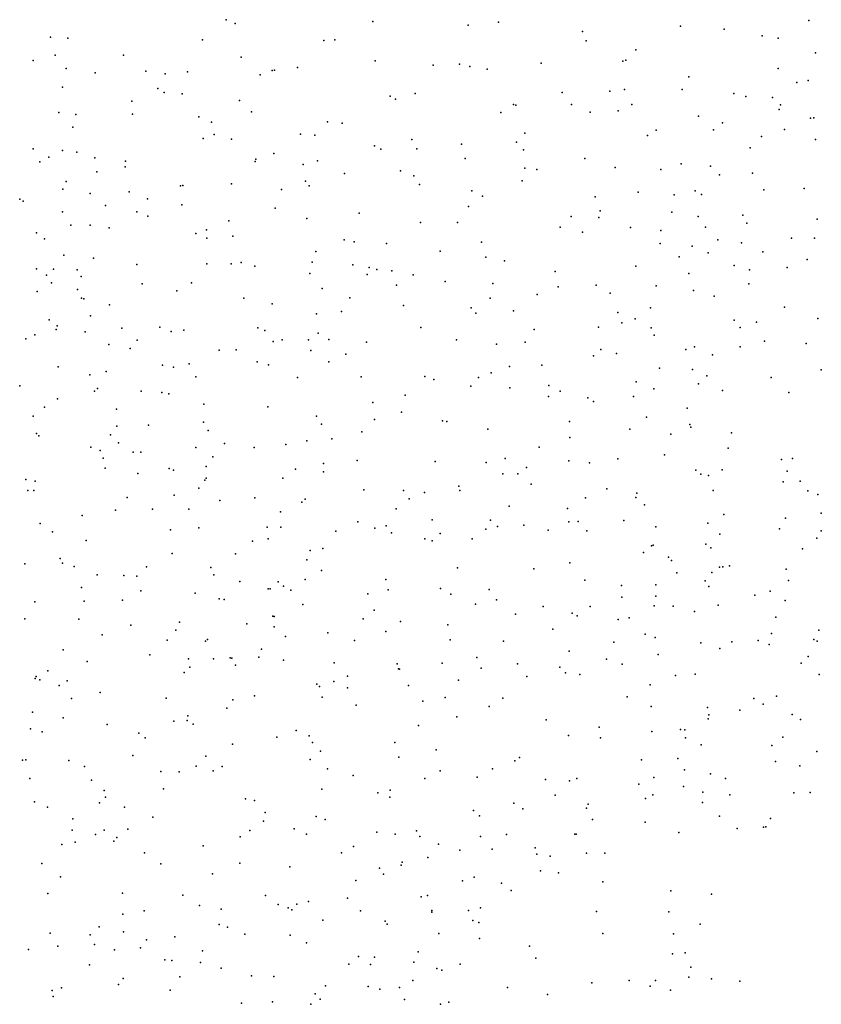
# Model space of a CAD drawing. Header units: metres. Extents: x -25 to 25, y -27.7 to 27.8.
# Tile 183 of 209: x 8 to 9.4, y -3.5 to -1.7. Entities that reach past the tile are written whole.
import ezdxf

# ---------------------------------------------------------------- set-up
doc = ezdxf.new("R2010")
doc.units = ezdxf.units.M

msp = doc.modelspace()

# ---------------------------------------------------------------- linework, layer by layer
for p in [(8.3489, -1.725, -19.0818), (8.6066, -1.7281, 22.1764), (8.8273, -1.7294, -14.9349), (9.3723, -1.7262, 22.2645), (8.3648, -1.7317, 22.1408), (8.7739, -1.7348, -17.7366), (8.9746, -1.7457, -0.1401), (9.1469, -1.7366, 11.1101), (9.2238, -1.7418, 18.758), (8.0402, -1.7559, -15.2343), (8.0707, -1.7575, 12.0599), (8.3075, -1.7605, 0.8128), (8.5203, -1.7618, 22.1793), (8.54, -1.7606, 18.8506), (8.9814, -1.7621, 18.7154), (9.2902, -1.7531, 11.7302), (9.3186, -1.7575, 18.8497), (9.0684, -1.7778, -17.6312), (8.0099, -1.797, 20.4711), (8.0484, -1.7876, 22.1453), (8.1688, -1.7876, 19.2866), (8.3751, -1.791, -0.9249), (8.6106, -1.7973, 0.2075), (9.0458, -1.7979, -1.183), (9.0507, -1.796, -14.7255), (9.384, -1.783, 16.1239), (8.0681, -1.8105, 19.4694), (8.2079, -1.8156, 22.1344), (8.2807, -1.8165, -15.2973), (8.4299, -1.8142, 20.1064), (8.4337, -1.8138, 0.518), (8.474, -1.8089, 18.9384), (8.7127, -1.8048, 0.0772), (8.7587, -1.8029, 19.63), (8.777, -1.8073, 18.7721), (8.8071, -1.8118, 5.1834), (8.9025, -1.8013, 18.7497), (9.3184, -1.8107, 4.877), (8.1189, -1.8181, 19.3882), (8.242, -1.8201, 20.2915), (8.4087, -1.8218, -18.3993), (9.1619, -1.8256, 22.2005), (9.3712, -1.8319, 11.4851), (8.0612, -1.8433, -0.7939), (8.2286, -1.8461, 19.2203), (9.0231, -1.8506, 22.2095), (9.0484, -1.8474, 18.7871), (9.1501, -1.8476, 18.8211), (9.3513, -1.8352, -0.9935), (8.1832, -1.8681, 11.3459), (8.2401, -1.853, -18.8174), (8.2714, -1.8552, 1.0191), (8.3724, -1.8673, 12.3197), (8.6369, -1.8593, 19.844), (8.6465, -1.8648, 12.1405), (8.6807, -1.8549, 22.2208), (8.9393, -1.8528, -16.2085), (9.2406, -1.855, 5.1693), (9.2615, -1.86, 18.8994), (9.3085, -1.8619, -17.5074), (8.8535, -1.8743, 5.0193), (8.8578, -1.8754, 12.0211), (8.9555, -1.8738, 18.8022), (9.0376, -1.885, 5.2359), (9.0617, -1.8743, 11.8904), (9.3202, -1.8826, 18.9842), (9.3227, -1.8745, -0.3499), (8.0551, -1.8879, 22.1059), (8.0847, -1.8917, 1.5422), (8.1846, -1.8913, 19.3441), (8.3011, -1.8959, -17.9602), (8.3934, -1.887, 19.0796), (8.8311, -1.8882, 22.2234), (8.988, -1.8875, 4.9095), (9.1787, -1.8948, 4.8589), (9.3751, -1.8983, 19.1118), (9.3814, -1.8974, -14.5474), (8.0798, -1.914, 19.5193), (8.323, -1.9051, 19.1698), (8.5269, -1.9044, 22.2098), (8.5527, -1.9067, 19.9847), (9.1044, -1.9192, 22.2014), (9.2049, -1.9185, 18.9254), (9.221, -1.9063, 22.1976), (9.3298, -1.9181, 16.1786), (8.3085, -1.9338, 22.1618), (8.328, -1.9266, 0.8014), (8.358, -1.9347, 20.1781), (8.4796, -1.9263, 19.0466), (8.5046, -1.9278, 0.3881), (8.6748, -1.9357, 18.9285), (8.8733, -1.9243, 18.8781), (9.0889, -1.9283, 19.2283), (9.2891, -1.9303, 19.2554), (9.384, -1.9356, 19.2063), (8.0101, -1.9519, 2.0967), (8.0613, -1.9548, -18.8929), (8.6096, -1.9465, 11.209), (8.6204, -1.9527, -17.7892), (8.684, -1.9519, -16.1782), (8.7621, -1.9439, 11.1703), (8.859, -1.9403, 19.5256), (8.871, -1.9536, -15.0951), (9.2693, -1.9503, 11.5974), (8.0372, -1.9668, -16.4551), (8.0866, -1.958, -15.4708), (8.1181, -1.9679, -17.6376), (8.4009, -1.9701, 22.1872), (8.4327, -1.9601, -15.3923), (8.7685, -1.9691, 18.935), (8.9791, -1.9691, 19.3485), (8.0214, -1.9748, 2.3048), (8.1713, -1.9838, 20.2973), (8.1718, -1.9735, 22.1017), (8.3996, -1.9742, 0.5922), (8.4841, -1.9794, 12.3001), (8.5093, -1.9733, -0.8625), (8.8733, -1.9862, -0.1383), (8.8946, -1.9882, 18.9495), (9.0321, -1.9845, 18.9453), (9.1124, -1.9883, 18.9786), (9.1479, -1.9781, 11.1651), (9.1995, -1.9822, -0.3387), (8.1218, -1.9922, -15.7357), (8.5565, -1.9955, 19.0517), (8.6549, -1.9908, 18.9959), (8.6787, -1.9992, -15.28), (9.2154, -1.9977, 19.0412), (9.2734, -1.9946, 19.1532), (8.0617, -2.0227, 12.2191), (8.0676, -2.0091, 1.749), (8.2684, -2.0167, 22.1438), (8.2726, -2.0162, 1.1729), (8.3584, -2.0137, 19.2423), (8.4461, -2.0236, 19.1843), (8.4883, -2.0085, 22.2096), (8.4946, -2.0171, -15.9932), (8.6887, -2.0146, 12.128), (8.869, -2.0083, -17.7821), (9.2933, -2.0242, 19.2655), (9.3641, -2.0214, 19.4657), (7.9865, -2.0406, 19.7435), (8.1097, -2.0305, 11.3635), (8.1785, -2.0276, 12.3603), (8.2106, -2.0398, -18.4361), (8.7805, -2.0256, 22.2374), (8.7989, -2.035, 19.733), (8.9969, -2.0366, 19.0034), (9.0724, -2.028, 22.2059), (9.1356, -2.0327, 11.7617), (9.1728, -2.026, 22.1925), (9.1841, -2.0323, 19.1126), (7.9925, -2.0439, 3.0459), (8.1367, -2.0516, -17.993), (8.2708, -2.0506, 11.3308), (8.4351, -2.056, -15.7332), (8.7746, -2.0531, 19.0318), (8.0612, -2.0624, 19.6708), (8.1918, -2.0625, 22.0953), (8.2111, -2.0704, 1.3658), (8.4904, -2.0742, 20.1001), (8.5824, -2.0649, 22.2324), (8.9547, -2.0706, -16.2053), (9.0036, -2.0729, 11.8824), (9.0056, -2.0611, 11.1596), (9.1317, -2.0634, -1.1442), (9.1782, -2.0707, 4.8001), (9.2565, -2.0686, 5.1881), (9.3872, -2.0755, 19.6805), (8.076, -2.0862, 2.1939), (8.11, -2.086, -0.6633), (8.1434, -2.0907, 19.596), (8.3534, -2.0782, 19.3288), (8.6904, -2.0815, 19.1011), (8.7553, -2.0813, 5.3898), (8.9353, -2.0896, 22.2189), (9.059, -2.09, 19.1364), (9.1907, -2.0894, 11.6143), (9.2634, -2.0826, 19.3769), (8.0156, -2.0996, -17.3723), (8.03, -2.11, 22.0006), (8.2954, -2.1006, 19.4244), (8.3144, -2.0943, -17.6707), (8.3151, -2.109, 22.1493), (8.3605, -2.1052, 0.7511), (8.9747, -2.0986, 4.8189), (9.1122, -2.0953, 16.1139), (9.3419, -2.109, -17.7061), (9.3821, -2.1088, -0.383), (8.5561, -2.112, 0.2225), (8.5739, -2.1154, 19.1898), (8.6307, -2.1186, 5.0674), (8.7972, -2.1162, -0.0724), (9.1112, -2.1182, 22.183), (9.1674, -2.1228, 19.3141), (9.2123, -2.1116, 22.1717), (9.2541, -2.1172, 19.4556), (8.064, -2.1387, 2.7463), (8.116, -2.1443, 19.6724), (8.5065, -2.1322, 19.2675), (8.7249, -2.1318, 22.227), (8.805, -2.1424, 12.0673), (9.1448, -2.1416, 19.438), (9.1957, -2.1347, -14.8315), (9.2915, -2.1327, 19.613), (8.0156, -2.1628, -18.8244), (8.1921, -2.155, 22.0667), (8.3149, -2.1538, 1.0239), (8.3578, -2.1541, -0.7463), (8.3755, -2.1519, 12.4796), (8.3993, -2.1579, 19.3888), (8.5002, -2.1509, -17.7526), (8.5714, -2.1561, 5.4145), (8.6001, -2.1604, -15.4887), (8.8379, -2.1488, -1.1009), (9.0687, -2.1579, 19.2762), (9.2412, -2.1571, 19.5453), (9.3345, -2.1606, 19.4517), (9.3696, -2.1465, 16.4241), (8.0332, -2.174, 1.8701), (8.0457, -2.1636, 3.3526), (8.0873, -2.1647, 3.1599), (8.0943, -2.1763, 12.3295), (8.4958, -2.1709, 0.3647), (8.5968, -2.1728, 22.217), (8.6134, -2.1641, -15.7769), (8.6397, -2.1661, 19.2433), (8.6776, -2.1735, 19.9558), (8.9271, -2.1673, 19.2086), (9.1614, -2.1713, -0.3424), (9.2684, -2.1648, 16.0124), (8.0419, -2.1872, 20.3492), (8.2012, -2.189, 11.338), (8.2882, -2.1875, 19.5381), (8.5176, -2.1974, 5.1536), (8.6483, -2.1915, 0.0978), (8.7337, -2.1851, 19.2406), (8.8176, -2.1885, 19.2261), (8.9318, -2.1944, 19.6314), (8.9986, -2.1913, 5.3125), (9.1045, -2.1925, 19.4317), (9.267, -2.1891, 19.6815), (8.017, -2.2026, 12.1853), (8.088, -2.1993, 2.42), (8.0948, -2.2144, 19.7287), (8.2625, -2.2016, 22.0973), (8.3799, -2.2145, 19.4844), (8.5663, -2.2138, 19.3627), (8.8126, -2.2142, -15.2986), (8.8954, -2.2082, 19.3064), (9.0233, -2.2055, -0.26), (9.1699, -2.2011, 22.1489), (9.2059, -2.2107, 19.6266), (8.0991, -2.2153, 1.5308), (8.1437, -2.2264, 3.0051), (8.4299, -2.2242, 22.1687), (8.6604, -2.2271, 19.3711), (8.7792, -2.2313, 19.3382), (9.0944, -2.2315, 19.5338), (9.3296, -2.23, 19.7559), (8.1106, -2.2455, 2.6085), (8.5078, -2.2419, 19.458), (8.5515, -2.2377, 20.0912), (8.7873, -2.2409, 19.8546), (8.8535, -2.2365, 4.7416), (9.0366, -2.2398, 11.8035), (8.0378, -2.2522, 3.6363), (8.052, -2.2632, 2.2355), (8.2324, -2.2655, -17.5537), (8.4045, -2.2665, 0.5363), (8.6909, -2.2658, 5.4379), (9.0027, -2.2653, 19.5104), (9.0438, -2.2577, -15.0778), (9.0672, -2.2509, -16.2438), (9.0953, -2.2664, 19.6141), (9.2412, -2.2533, 4.8132), (9.2517, -2.2661, 19.7419), (9.2807, -2.2565, -16.2947), (9.3882, -2.25, 16.5417), (8.0127, -2.2787, 21.892), (8.0505, -2.2697, -18.6096), (8.1014, -2.2738, 21.9579), (8.1656, -2.2674, 12.4576), (8.2524, -2.2732, 19.6617), (8.2748, -2.2704, 1.1967), (8.417, -2.2712, 19.5405), (8.5105, -2.2762, 4.978), (8.89, -2.2692, 11.9861), (9.1007, -2.2793, -1.2473), (7.9971, -2.2858, 3.8776), (8.1428, -2.2959, 19.7336), (8.1927, -2.2883, 3.191), (8.4312, -2.2904, 20.1858), (8.447, -2.2878, 5.4559), (8.4936, -2.2874, 11.2528), (8.529, -2.2873, 12.4249), (8.5955, -2.2915, 19.4873), (8.7536, -2.2877, 11.1579), (8.8238, -2.2951, 19.4908), (8.8744, -2.2918, 22.183), (9.1713, -2.2999, 16.0605), (9.252, -2.3, -0.3494), (9.2944, -2.2898, 22.1367), (9.3679, -2.2939, 19.8098), (8.18, -2.3026, 21.9933), (8.3365, -2.3058, 19.6239), (8.3666, -2.3051, 22.1182), (8.4979, -2.3063, 19.5378), (8.5591, -2.3126, 22.1736), (8.9941, -2.3155, 22.1443), (9.0072, -2.3045, 19.5903), (9.0344, -2.3116, 4.6972), (9.1566, -2.3046, 19.7217), (9.2032, -2.314, 22.0917), (8.0535, -2.3351, 19.8206), (8.2368, -2.3319, 5.6079), (8.2561, -2.3357, 22.0227), (8.2837, -2.3296, 20.2764), (8.4036, -2.3261, 5.1595), (8.4231, -2.3317, 19.5991), (8.529, -2.3262, -0.8346), (8.8465, -2.3345, -0.1122), (8.9031, -2.3323, 19.7584), (8.1093, -2.3493, 20.3342), (8.1379, -2.3431, 3.5568), (8.2954, -2.3527, 5.4574), (8.5859, -2.3526, 19.5629), (8.6981, -2.3521, 22.1587), (8.8142, -2.3454, 19.5592), (9.1102, -2.3374, 11.4398), (9.168, -2.3396, 16.3301), (9.1933, -2.3509, 19.7901), (9.3943, -2.3403, 22.1314), (7.9862, -2.3686, 21.8213), (8.4743, -2.3536, 22.1237), (8.7136, -2.3572, 0.0114), (8.7786, -2.3691, -15.5215), (8.792, -2.3538, -15.7354), (8.9158, -2.368, 19.6419), (9.0693, -2.3617, 11.2752), (9.1783, -2.3652, 19.6521), (9.3063, -2.3536, 19.8385), (8.1176, -2.3776, 2.4565), (8.123, -2.3729, 11.3363), (8.1993, -2.3781, 5.8467), (8.2358, -2.3802, 2.823), (8.2481, -2.3828, 3.3012), (8.6635, -2.385, 19.5986), (8.8471, -2.3719, 4.631), (8.9151, -2.3872, -17.8691), (8.9355, -2.3776, 22.1166), (9.0646, -2.3874, 5.3395), (9.0999, -2.3737, 19.7639), (9.2205, -2.3767, 22.0378), (9.3373, -2.3799, 22.0673), (8.0525, -2.3916, 5.604), (8.3097, -2.4005, 0.998), (8.6063, -2.3975, 22.1288), (8.9842, -2.3894, -0.2023), (8.994, -2.3958, 11.7019), (8.0098, -2.4219, -18.4707), (8.03, -2.4061, 4.1172), (8.1562, -2.4093, 3.7025), (8.4219, -2.4056, 19.6787), (8.5074, -2.4218, 4.6786), (8.657, -2.4148, 4.6105), (9.1584, -2.4078, -17.9663), (8.1569, -2.4396, 5.3505), (8.2122, -2.4378, 21.9306), (8.3089, -2.4324, 3.044), (8.5162, -2.4361, 22.086), (8.6096, -2.4277, 11.2735), (8.7291, -2.4302, 19.666), (8.7365, -2.4312, 19.9628), (8.9517, -2.4311, 19.7398), (9.087, -2.4235, 22.0382), (9.1631, -2.4367, -1.4052), (8.0157, -2.4521, 19.8735), (8.0197, -2.4563, 12.1981), (8.1459, -2.4548, 12.4303), (8.317, -2.4472, 4.9888), (8.5873, -2.4492, 19.6771), (8.8085, -2.4447, 19.6938), (9.0577, -2.4445, 19.8169), (9.1302, -2.4537, 4.6929), (9.1651, -2.4409, 19.8588), (9.2365, -2.4508, 21.9741), (8.1597, -2.4686, 1.2389), (8.3458, -2.4698, 4.8123), (8.4539, -2.4716, 12.5891), (8.4907, -2.4649, 19.707), (8.5346, -2.4615, 5.6188), (8.9523, -2.4591, 11.8655), (8.1113, -2.4761, -17.2197), (8.1274, -2.482, 19.8177), (8.1857, -2.4852, 4.0278), (8.1989, -2.4848, 5.1554), (8.2955, -2.4771, 5.9489), (8.3978, -2.4769, 22.0105), (8.8987, -2.4762, -1.3517), (9.119, -2.4896, 21.9672), (9.2309, -2.4778, 4.9721), (8.1326, -2.4956, -0.4655), (8.3257, -2.4932, 21.9642), (8.5197, -2.5051, 20.1667), (8.5788, -2.4997, 12.4297), (8.7163, -2.5015, -1.089), (8.8055, -2.5032, 11.2718), (8.8388, -2.4964, 12.0701), (8.9509, -2.5005, 19.8211), (8.9872, -2.5037, -16.0423), (9.037, -2.4966, 21.9879), (9.3242, -2.4981, 21.9445), (9.3438, -2.4963, -0.3123), (8.1363, -2.5132, 6.0853), (8.1939, -2.5228, 11.3241), (8.2488, -2.5138, 21.8998), (8.2563, -2.5167, 4.551), (8.3137, -2.5101, 0.866), (8.4707, -2.5151, 4.4852), (8.5197, -2.5195, 11.3845), (8.8351, -2.523, 5.4684), (8.8615, -2.523, 19.8021), (8.8763, -2.5118, 22.0283), (9.1739, -2.5166, -16.2464), (9.1826, -2.5237, 19.923), (9.1961, -2.5262, -8.4818), (9.22, -2.5162, 16.5368), (9.3346, -2.5186, 19.7402), (7.9969, -2.5328, 1.2555), (8.0134, -2.5363, 19.8885), (8.3116, -2.5341, 12.6922), (8.3138, -2.5308, 2.799), (8.4483, -2.531, 0.3435), (8.8849, -2.5414, 11.7058), (9.3275, -2.5374, 19.9262), (9.3573, -2.5362, 16.8167), (8.0004, -2.5525, 2.3632), (8.0111, -2.5527, 4.4562), (8.2573, -2.5607, 3.6667), (8.3006, -2.5486, 3.4412), (8.5906, -2.5511, 11.5609), (8.6603, -2.5523, 4.4814), (8.6975, -2.556, 5.5537), (8.7574, -2.5446, 16.1834), (8.7594, -2.5527, 22.0142), (9.0177, -2.5496, 19.8958), (9.0702, -2.5572, 21.8971), (9.2041, -2.5527, 21.8523), (9.3706, -2.5529, 21.8533), (9.3885, -2.5595, 15.9453), (8.1748, -2.565, 4.7788), (8.338, -2.5697, 3.2667), (8.3995, -2.5654, 11.5307), (8.4816, -2.5729, 21.9598), (8.4878, -2.5674, 19.7692), (8.6701, -2.5671, 21.9896), (8.9801, -2.5655, 21.9188), (9.0683, -2.5649, -1.7016), (9.0839, -2.5774, 16.0424), (8.1543, -2.5867, 21.8157), (8.2195, -2.5853, 19.8365), (8.2835, -2.5851, 6.1004), (8.4444, -2.5901, -17.5876), (8.6476, -2.5848, 20.0619), (8.846, -2.5797, 11.9354), (8.9484, -2.5839, 16.3227), (9.223, -2.5944, 19.9775), (9.3943, -2.5923, 19.952), (8.0223, -2.6104, 21.7648), (8.0962, -2.5965, 19.8748), (8.5802, -2.6076, 16.0587), (8.7106, -2.604, 0.0351), (8.8131, -2.6048, -17.8887), (8.951, -2.6077, 4.5943), (8.9675, -2.6069, 19.819), (9.0475, -2.6053, 16.4398), (9.1948, -2.6099, 4.8942), (9.3315, -2.6008, -1.6064), (8.0436, -2.6248, 4.8686), (8.2511, -2.6216, 21.8187), (8.3009, -2.618, 19.8345), (8.4207, -2.6168, 12.51), (8.4448, -2.617, 11.6884), (8.5416, -2.6241, 21.9134), (8.6098, -2.6184, 5.6687), (8.6297, -2.6148, 21.9232), (8.6393, -2.6267, 12.2978), (8.7247, -2.6282, 15.9372), (8.805, -2.6204, 4.537), (8.8254, -2.6158, 21.9097), (8.8717, -2.6131, 15.9956), (8.9147, -2.6224, 21.872), (8.9827, -2.6233, 19.9463), (9.1036, -2.6164, 21.8083), (9.2161, -2.6289, 21.7057), (9.3206, -2.6199, 21.728), (9.3941, -2.6232, -3.4126), (8.1028, -2.6405, 1.1654), (8.3949, -2.6414, 19.8245), (8.4225, -2.6372, 21.8802), (8.6979, -2.6372, 19.8569), (8.7109, -2.6406, 21.8813), (8.7811, -2.6372, 19.8773), (9.1917, -2.647, -15.7431), (9.3863, -2.6361, -0.2326), (8.2539, -2.6631, 12.4194), (8.3654, -2.6636, 2.9262), (8.4966, -2.6581, 4.3527), (8.5186, -2.6541, 19.8421), (9.0818, -2.6616, 21.7204), (9.0961, -2.6496, 5.4282), (9.099, -2.6482, -8.2298), (9.2004, -2.653, 16.6858), (9.3614, -2.6552, -15.5674), (7.9954, -2.6813, 19.9074), (8.0572, -2.6718, 6.1933), (8.0611, -2.6803, -0.3405), (8.4908, -2.6742, 11.8374), (8.9526, -2.6795, 21.7441), (9.126, -2.6696, 20.0177), (9.1311, -2.6757, 21.6505), (8.0819, -2.686, 2.47), (8.209, -2.6868, 19.8747), (8.3219, -2.6876, 2.7701), (8.5165, -2.6932, 21.8207), (8.7552, -2.6885, 21.8142), (8.8896, -2.6898, 19.9655), (9.1408, -2.697, 4.725), (9.2022, -2.6966, 20.0469), (9.2152, -2.687, 5.0697), (9.2215, -2.6864, -15.3051), (9.2329, -2.6851, 5.3158), (9.3325, -2.6909, 21.5533), (8.1221, -2.7008, 21.7798), (8.169, -2.702, 12.2121), (8.1917, -2.7027, -0.5407), (8.3275, -2.7008, 0.6257), (8.3727, -2.7123, 3.1333), (8.4405, -2.713, 0.3479), (8.4874, -2.7091, 15.9412), (8.6293, -2.7089, 0.1266), (8.9792, -2.7098, 21.6433), (9.1901, -2.7109, -2.0752), (9.3365, -2.7104, 16.9438), (8.0947, -2.7231, 11.4963), (8.199, -2.7288, 2.6211), (8.2942, -2.7328, 3.7803), (8.4227, -2.7254, 21.786), (8.4264, -2.7251, 16.1774), (8.4496, -2.7206, 12.3496), (8.4625, -2.7273, 5.9571), (8.5976, -2.7339, 12.0047), (8.6335, -2.727, 21.7691), (8.7256, -2.7245, 5.6509), (8.8111, -2.7262, 16.4214), (9.0431, -2.7192, -18.2018), (9.1034, -2.718, 21.5576), (9.1966, -2.7212, 15.9669), (9.3047, -2.7294, 20.0587), (8.013, -2.7479, 21.7623), (8.0992, -2.7471, 12.012), (8.1668, -2.7452, 11.7111), (8.3364, -2.7428, 11.9281), (8.3456, -2.7442, 12.2318), (8.7434, -2.7348, -1.4439), (8.8237, -2.7448, 21.694), (9.0438, -2.7398, 16.6098), (9.1037, -2.7379, 20.0718), (9.2777, -2.7362, -15.0981), (9.3306, -2.7458, -3.1412), (8.4835, -2.7528, 12.115), (8.609, -2.7629, 4.3881), (8.7866, -2.752, 19.9803), (8.9057, -2.756, 21.6219), (8.9565, -2.7679, 4.5923), (8.9885, -2.7564, 20.0689), (9.101, -2.7553, -0.1339), (9.134, -2.7558, 21.4868), (9.1716, -2.7649, 4.8635), (9.2129, -2.7538, 21.4535), (7.995, -2.7779, 11.6981), (8.0899, -2.7784, 11.8544), (8.2669, -2.7841, 19.9052), (8.4307, -2.7732, 16.4045), (8.4333, -2.7738, -17.4768), (8.5896, -2.7778, 16.4643), (8.6553, -2.7828, 19.9559), (8.857, -2.7699, 20.0263), (8.9652, -2.7727, 21.5494), (9.0374, -2.7793, 21.4906), (9.057, -2.7763, -8.415), (9.3144, -2.7751, 21.4182), (8.1815, -2.7889, 0.9891), (8.2606, -2.7976, 21.7636), (8.3854, -2.787, 4.1483), (8.4334, -2.7918, 20.2238), (8.5274, -2.8025, 21.7315), (8.6291, -2.8, 21.7029), (8.7381, -2.7885, 21.6631), (8.9226, -2.7961, 5.5954), (9.3898, -2.7976, -2.3188), (8.1311, -2.8058, 6.2435), (8.2454, -2.8155, 16.277), (8.3123, -2.817, 2.9838), (8.3163, -2.8143, 3.986), (8.4531, -2.8088, 19.9162), (8.5741, -2.8159, -17.6731), (8.7425, -2.8149, 15.7981), (8.836, -2.8172, 0.0232), (9.0297, -2.8191, 20.1532), (9.0851, -2.8049, 21.4261), (9.1025, -2.8108, 19.8409), (9.1829, -2.8202, 21.361), (9.2372, -2.8182, 5.1915), (9.2833, -2.8159, 20.1545), (9.3071, -2.804, -8.8094), (9.381, -2.814, -18.453), (9.3869, -2.8174, 21.3502), (8.0625, -2.8327, 19.9294), (8.4109, -2.831, -1.0697), (8.9514, -2.8346, -2.1459), (9.2158, -2.8299, 5.4484), (9.3025, -2.8229, -2.9204), (8.1048, -2.8527, 21.7664), (8.2145, -2.8412, 16.6233), (8.2828, -2.8481, 3.3995), (8.3268, -2.848, 15.9738), (8.3559, -2.8467, 21.756), (8.3586, -2.8468, 6.1635), (8.4061, -2.8451, 0.4584), (8.4497, -2.8507, 21.7178), (8.5388, -2.8551, 19.9711), (8.789, -2.8462, 4.5016), (9.017, -2.8491, 21.3765), (9.1079, -2.8408, 20.1849), (9.371, -2.8444, -3.8365), (8.0354, -2.8695, 20.3598), (8.275, -2.8724, 3.6413), (8.2849, -2.8627, 19.9316), (8.3653, -2.8594, -17.2813), (8.649, -2.8568, 16.5927), (8.6517, -2.8658, -1.6268), (8.6534, -2.8662, 5.8413), (8.7286, -2.8559, 21.6044), (8.7971, -2.8648, 21.5492), (8.8604, -2.857, 20.1175), (8.935, -2.8629, 19.8808), (9.0447, -2.8578, 15.8678), (9.3592, -2.8556, 20.1775), (8.0136, -2.8826, 16.469), (8.0154, -2.8793, 2.6495), (8.0216, -2.8854, 21.7627), (8.0695, -2.8871, 16.3201), (8.5383, -2.888, 21.6689), (8.5621, -2.8788, 20.1274), (8.757, -2.8856, -18.0326), (8.8768, -2.8791, 21.4613), (8.9452, -2.8727, 20.1852), (8.9702, -2.8757, 16.7703), (9.1381, -2.8775, -8.1223), (9.1727, -2.8753, 21.2692), (9.3908, -2.8756, 15.7782), (8.0557, -2.8954, 16.8298), (8.5084, -2.8925, -1.316), (8.5128, -2.8969, 15.6514), (8.5622, -2.8994, 5.9716), (8.6693, -2.8951, 20.0572), (9.0939, -2.8941, 20.2513), (8.0772, -2.9177, 0.9606), (8.1273, -2.9075, 2.8242), (8.2434, -2.9175, 3.1979), (8.3604, -2.9203, 16.8657), (8.3989, -2.9135, 19.961), (8.5176, -2.9154, 0.3217), (8.6941, -2.9229, 21.5587), (8.7337, -2.9163, 20.1143), (8.8351, -2.9175, 20.1737), (9.0535, -2.9151, -18.4041), (9.276, -2.9181, 21.173), (9.3156, -2.914, 17.0529), (8.3503, -2.9349, 0.669), (8.5773, -2.9297, 20.0353), (8.8107, -2.9321, 21.4652), (9.0953, -2.9318, 21.2146), (9.1942, -2.9339, -3.0976), (9.2511, -2.9383, 20.3055), (9.2919, -2.9277, -3.4021), (8.0084, -2.9422, 6.1959), (8.0625, -2.9518, 19.9709), (8.2567, -2.9579, 21.7376), (8.2805, -2.9567, 3.8135), (8.2817, -2.9483, 6.2917), (8.7541, -2.95, -2.1396), (8.9111, -2.9557, 20.2598), (9.1953, -2.9537, 15.791), (9.1967, -2.9464, -0.0519), (9.3429, -2.9458, -4.0596), (9.3575, -2.9551, 21.1165), (8.0053, -2.9713, 2.904), (8.14, -2.9636, 16.0005), (8.2912, -2.9628, 19.9748), (8.4718, -2.974, 21.6699), (8.6867, -2.9654, 16.8283), (9.004, -2.9683, 20.3474), (9.0965, -2.976, 17.0085), (9.147, -2.9725, 5.6062), (9.1548, -2.9728, 21.1184), (8.0254, -2.9764, 21.7518), (8.1955, -2.9788, -0.7149), (8.2064, -2.987, 19.9842), (8.4377, -2.9861, 6.1539), (8.4944, -2.9836, 20.0449), (8.9503, -2.9831, 5.6972), (9.0066, -2.987, 0.0366), (9.156, -2.9871, 4.7769), (9.327, -2.9861, -4.3073), (8.3601, -2.9981, 21.709), (8.5007, -2.9955, -1.9251), (8.5148, -3.0103, -17.4667), (8.645, -2.9952, 20.1286), (8.7178, -3.0082, 15.6162), (9.1831, -2.9991, 20.4229), (9.3076, -3.0007, 20.4131), (7.9911, -3.0261, 3.0511), (7.9972, -3.0258, 16.0124), (8.0725, -3.0271, 20.0179), (8.1851, -3.0183, 15.7199), (8.3129, -3.0194, 0.9075), (8.4964, -3.025, 0.442), (8.6519, -3.021, 0.2508), (8.8558, -3.0275, -2.3627), (8.8643, -3.0219, 21.3399), (9.0785, -3.0256, -2.8963), (9.1424, -3.0233, 21.0332), (9.3864, -3.0109, -18.5709), (8.0998, -3.0374, 3.2318), (8.296, -3.0367, 20.029), (8.3262, -3.045, -1.6654), (8.3416, -3.0373, 4.0833), (8.527, -3.0418, 20.1284), (8.7249, -3.0449, 5.9048), (8.817, -3.0416, 20.2939), (9.154, -3.0431, 20.4955), (9.3136, -3.0286, 20.9886), (9.3565, -3.0365, 15.6556), (8.0041, -3.0588, 21.7354), (8.1125, -3.0615, 21.7363), (8.2342, -3.0465, 15.4436), (8.2664, -3.0469, 17.0544), (8.5717, -3.0534, 15.5167), (8.698, -3.0586, 21.4664), (8.7895, -3.056, 0.18), (8.9097, -3.0605, 15.6536), (8.9518, -3.0624, -2.5681), (8.9647, -3.0583, 20.4581), (9.1004, -3.0569, 15.6896), (9.1997, -3.0505, 20.9577), (9.2259, -3.0585, 20.5722), (8.1347, -3.0795, 20.0414), (8.239, -3.077, 21.7092), (8.5172, -3.0774, 17.0173), (8.6369, -3.079, 20.1951), (9.0735, -3.0686, 20.5479), (9.1525, -3.0729, 20.631), (8.1372, -3.0913, 20.2807), (8.3831, -3.0941, -2.1321), (8.3989, -3.0971, -17.2825), (8.6155, -3.0836, 21.5296), (8.6363, -3.0914, 4.3885), (8.9266, -3.0879, 21.1989), (9.0853, -3.0938, 20.8219), (9.0983, -3.0872, 20.9187), (9.186, -3.0823, 20.7667), (9.2339, -3.0874, 5.1231), (9.346, -3.0836, 20.7526), (9.3746, -3.0829, -4.5357), (8.0124, -3.0995, 15.6456), (8.0349, -3.1088, 10.6176), (8.1263, -3.1015, 6.2985), (8.1701, -3.1087, -0.9702), (8.7834, -3.1146, 20.3689), (8.8543, -3.1021, 20.4231), (8.87, -3.1121, 17.0363), (8.9819, -3.1108, 21.0287), (8.985, -3.1038, 20.6023), (9.1854, -3.1007, 19.8951), (8.0795, -3.1297, 3.3729), (8.2203, -3.1267, 20.0847), (8.4175, -3.1184, 20.1225), (8.5072, -3.1254, 4.2776), (8.523, -3.1304, 20.1783), (8.7941, -3.124, 4.482), (8.9924, -3.1305, 20.7548), (9.2154, -3.1246, -3.4065), (9.3052, -3.1287, 0.0548), (8.0785, -3.1493, 21.7113), (8.1346, -3.1492, 3.5781), (8.176, -3.1476, -1.486), (8.4143, -3.1337, 0.8268), (8.4684, -3.147, 21.5924), (9.0847, -3.1354, 5.701), (9.2464, -3.1465, -4.1814), (9.293, -3.1439, 17.173), (9.2966, -3.1437, -3.6841), (8.1194, -3.1571, 17.0886), (8.1567, -3.1625, 15.2801), (8.3735, -3.1608, 6.2432), (8.3902, -3.1497, 20.1658), (8.4899, -3.1565, -2.3551), (8.6133, -3.1526, 20.2541), (8.6459, -3.1565, 6.0321), (8.683, -3.1503, 21.4366), (8.6891, -3.1605, 17.0757), (8.7954, -3.1603, 21.3013), (8.8412, -3.1571, 20.4865), (8.9614, -3.1564, 5.8156), (8.9636, -3.1566, 20.9178), (9.1442, -3.1535, 17.1303), (8.0601, -3.1748, 20.1315), (8.0838, -3.1703, 0.9312), (8.1518, -3.1688, -1.2634), (8.3085, -3.177, 17.1552), (8.5727, -3.1778, 20.0641), (8.7218, -3.1737, 0.3293), (8.8163, -3.1828, 19.9435), (8.8917, -3.1804, 21.1258), (8.2052, -3.1891, 21.6694), (8.5515, -3.1891, -17.8137), (8.7033, -3.1975, -18.3354), (8.7592, -3.1845, 20.4377), (8.8947, -3.1916, -2.9708), (8.9182, -3.1948, 20.7208), (8.9818, -3.1896, 19.9137), (9.014, -3.1897, -3.1744), (8.0249, -3.2079, 10.8236), (8.2344, -3.2088, 20.1596), (8.3731, -3.2076, 21.6083), (8.4608, -3.2138, 15.4064), (8.6184, -3.2161, 21.4426), (8.6561, -3.211, 20.3625), (8.6582, -3.2057, -2.5894), (8.058, -3.2315, 21.6562), (8.3247, -3.2262, 20.1921), (8.6251, -3.2268, 15.4371), (8.7843, -3.2318, 20.5242), (8.9012, -3.2209, 20.8982), (8.9325, -3.2245, 0.2523), (8.5769, -3.2379, 20.312), (8.764, -3.2386, 5.9623), (8.8325, -3.2427, 20.6474), (9.0104, -3.2401, 15.4904), (8.0356, -3.2605, 20.2187), (8.167, -3.2598, 20.1981), (8.2729, -3.2638, 21.6014), (8.4182, -3.2644, 21.5391), (8.5622, -3.2686, -18.0915), (8.6913, -3.2663, 21.3185), (8.7028, -3.2639, 4.4168), (8.8495, -3.2554, 21.0302), (9.13, -3.256, 19.9116), (9.2013, -3.2616, -4.517), (8.3023, -3.2817, 6.309), (8.4405, -3.28, 0.9832), (8.4576, -3.2858, 4.2601), (8.4732, -3.2795, 20.3028), (8.4933, -3.2745, -17.556), (8.7954, -3.2858, 21.157), (8.1675, -3.2971, 0.9973), (8.2046, -3.2913, 10.5576), (8.3403, -3.288, 20.2559), (8.4644, -3.2894, -2.7116), (8.5847, -3.2911, 21.4131), (8.71, -3.2904, 20.5241), (8.7103, -3.2934, 19.9644), (8.7744, -3.2903, 15.4481), (8.9992, -3.2923, 4.5803), (9.1265, -3.2926, 5.6137), (8.1259, -3.3195, 15.2487), (8.3365, -3.315, 20.1229), (8.3514, -3.32, 15.3634), (8.5184, -3.3073, 6.1158), (8.6281, -3.3095, 20.4635), (8.6317, -3.3144, 0.7312), (8.7823, -3.3084, -3.1116), (8.793, -3.3114, 21.0684), (9.1813, -3.3147, 5.0943), (8.0399, -3.3305, -0.4761), (8.1098, -3.3332, 3.9113), (8.1687, -3.3281, 21.5862), (8.2588, -3.337, -2.1669), (8.3814, -3.3324, 20.3163), (8.4614, -3.3337, 17.2316), (8.7222, -3.3307, 17.1943), (9.0107, -3.3309, 0.3422), (9.1348, -3.3314, -3.4546), (8.0531, -3.3534, -0.8367), (8.1177, -3.3501, -17.3194), (8.1985, -3.3559, 10.2964), (8.2089, -3.3419, 4.0831), (8.4902, -3.3476, 21.4352), (8.7938, -3.3397, 20.9301), (8.8816, -3.353, 5.9121), (8.0016, -3.3589, 10.1573), (8.1526, -3.3596, 17.2178), (8.3074, -3.3613, -17.4753), (8.5813, -3.3711, 19.9968), (8.6093, -3.3728, 0.9442), (8.686, -3.363, 21.2118), (9.1328, -3.3668, 17.2059), (9.155, -3.3649, -4.0444), (8.109, -3.386, -1.8075), (8.2414, -3.3772, 21.5232), (8.2536, -3.3782, 20.3402), (8.304, -3.382, 17.2764), (8.5645, -3.3848, 20.5007), (8.6023, -3.3854, 21.2849), (8.6783, -3.3815, 5.9947), (8.7597, -3.3848, 0.641), (8.8931, -3.3745, 19.9202), (9.165, -3.3904, 4.9417), (8.2676, -3.4069, 1.0845), (8.34, -3.3919, 21.4824), (8.3933, -3.4056, 20.4209), (8.4328, -3.4068, 21.4108), (8.7191, -3.3922, 20.8371), (8.7277, -3.3953, 20.9617), (9.1615, -3.4079, -3.8321), (8.1596, -3.4205, 10.6648), (8.1682, -3.41, 20.3665), (8.5234, -3.4229, 21.3122), (8.5983, -3.4239, 20.6194), (8.6533, -3.4257, 20.7145), (8.6768, -3.4134, 21.1005), (8.8432, -3.4261, -18.602), (8.9911, -3.4176, 5.7075), (9.0567, -3.4135, 5.5347), (9.0934, -3.4235, 19.9252), (9.1029, -3.4135, 5.2135), (9.2016, -3.4108, 15.3829), (9.2511, -3.4149, 0.3311), (8.0435, -3.431, -1.5087), (8.0448, -3.4415, 6.4374), (8.0597, -3.4267, 20.4029), (8.2505, -3.4304, 20.4088), (8.5051, -3.4368, 5.8562), (8.6187, -3.429, 21.1982), (8.9133, -3.4379, 17.2195), (9.1294, -3.4304, 4.7281), (8.3759, -3.4533, -17.7047), (8.4304, -3.4511, 20.5045), (8.4978, -3.4552, -12.3307), (8.5139, -3.4463, 20.568), (8.6622, -3.447, 20.9755), (8.7255, -3.4554, 5.7545), (8.7399, -3.4519, 0.8489)]:
    msp.add_point(p)

doc.saveas('drawing.dxf')
